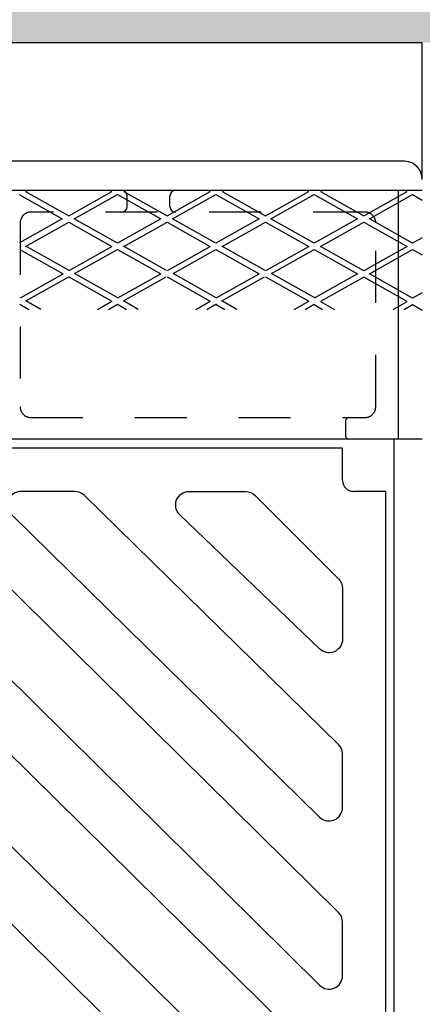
# Model space of a CAD drawing. Header units: feet. Extents: x 6 to 219, y -47 to 30.
# Tile 31 of 47: x 179.835 to 180.611, y 20.944 to 22.841. Entities that reach past the tile are written whole.
import ezdxf

# ---------------------------------------------------------------- set-up
doc = ezdxf.new("R2010")
doc.units = ezdxf.units.FT
doc.header["$MEASUREMENT"] = 0
doc.linetypes.add('F', pattern=[0.15, 0.1, -0.05])
doc.layers.add('HATCH', color=247, linetype='Continuous')
doc.layers.add('P-HATCH', color=247, linetype='Continuous')

msp = doc.modelspace()

# ---------------------------------------------------------------- hatches: boundary and pattern name
at = {"layer": 'P-HATCH', "linetype": 'Continuous'}
h = msp.add_hatch(dxfattribs=at)
h.set_pattern_fill('AR-CONC', color=256, scale=0.025)
h.set_pattern_definition([(50, (-9.066, 26.78684), (0.17931505, -0.01568803), [0.01875, -0.20625]), (355, (-9.066, 26.78684), (-0.03468783, 0.18804803), [0.015, -0.165]), (100.45144, (-9.05106, 26.78553), (0.14462721, 0.17236), [0.01593505, -0.17528553]), (46.1842, (-9.066, 26.83684), (0.26681033, -0.04137982), [0.028125, -0.309375]), (96.63564, (-9.04377, 26.8334), (0.2336655, 0.24352965), [0.0239026, -0.26292844]), (351.18416, (-9.066, 26.83684), (0.2336655, 0.24352965), [0.0225, -0.2475]), (21, (-9.041, 26.82434), (0.14922676, -0.10065472), [0.01875, -0.20625]), (326, (-9.041, 26.82434), (0.06082883, 0.18128751), [0.015, -0.165]), (71.45144, (-9.02857, 26.81595), (0.2100556, 0.08063279), [0.01593505, -0.17528553]), (37.5, (-9.066, 26.786836), (0.003039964, 0.083223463), [0, -0.163, 0, -0.1675, 0, -0.165625]), (7.5, (-9.066, 26.78684), (0.065767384, 0.09860293), [0, -0.0955, 0, -0.15925, 0, -0.063125]), (327.5, (-9.12175, 26.786836), (0.13345561, -0.005638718), [0, -0.0625, 0, -0.195, 0, -0.25875]), (317.5, (-9.14675, 26.78684), (0.14579654, 0.025026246), [0, -0.08125, 0, -0.1295, 0, -0.18375])])
edge = h.paths.add_edge_path()
edge.add_line((184.15142, 23.00351), (180.15162, 23.00351))
edge.add_line((180.15162, 23.00351), (177.0706, 23.00351))
edge.add_line((177.0706, 23.00351), (177.0706, 22.568))
edge.add_line((177.0706, 22.568), (177.2781, 22.568))
edge.add_line((177.2781, 22.568), (177.2781, 22.58364))
edge.add_arc((177.4881, 22.5863), 0.21002, 90.23903, 180.72352, ccw=False)
edge.add_line((177.48722, 22.79631), (180.61101, 22.79631))
edge.add_line((180.61101, 22.79631), (183.73305, 22.79631))
edge.add_arc((183.73393, 22.5863), 0.21002, 0.72352, 90.23903, ccw=False)
edge.add_line((183.94393, 22.58895), (183.94393, 22.568))
edge.add_line((183.94393, 22.568), (184.15142, 22.568))
edge.add_line((184.15142, 22.568), (184.15142, 23.00351))

# ---------------------------------------------------------------- linework, layer by layer
at = {"layer": 'HATCH', "linetype": 'Continuous'}
for p, q in [((180.57764, 22.568), (179.07061, 22.568)), ((180.45733, 22.01528), (177.68389, 22.01528)), ((180.45733, 21.95278), (180.45733, 22.01528)), ((180.54066, 21.93195), (180.47816, 21.93195)), ((180.54066, 20.59862), (180.54066, 21.93195))]:
    msp.add_line(p, q, dxfattribs=at)
at = {"layer": 'HATCH'}
for p, q in [((180.61101, 22.51181), (177.53936, 22.51181)), ((179.83403, 22.50383), (179.91736, 22.45695)), ((179.8499, 22.51181), (179.84633, 22.5098)), ((179.84633, 22.5098), (179.92966, 22.46293)), ((179.92966, 22.46293), (180.013, 22.5098)), ((179.94029, 22.45695), (180.02362, 22.50383)), ((180.013, 22.5098), (180.00943, 22.51181)), ((180.02362, 22.50383), (180.10695, 22.45695)), ((180.03949, 22.51181), (180.03592, 22.5098)), ((180.03592, 22.5098), (180.11925, 22.46293)), ((180.0425, 22.48056), (180.0425, 22.50139)), ((180.11925, 22.46293), (180.20259, 22.5098)), ((180.12476, 22.48056), (180.12476, 22.50139)), ((180.12988, 22.45695), (180.21321, 22.50383)), ((180.20259, 22.5098), (180.19902, 22.51181)), ((180.21321, 22.50383), (180.29654, 22.45695)), ((180.22908, 22.51181), (180.22551, 22.5098)), ((180.22551, 22.5098), (180.30884, 22.46293)), ((180.30884, 22.46293), (180.39218, 22.5098)), ((180.31947, 22.45695), (180.4028, 22.50383)), ((180.39218, 22.5098), (180.38861, 22.51181)), ((180.4028, 22.50383), (180.48613, 22.45695)), ((180.41867, 22.51181), (180.4151, 22.5098)), ((180.4151, 22.5098), (180.49843, 22.46293)), ((180.49843, 22.46293), (180.58177, 22.5098)), ((180.50906, 22.45695), (180.59239, 22.50383)), ((180.5654, 22.03264), (180.5654, 22.51181)), ((180.58177, 22.5098), (180.5782, 22.51181)), ((180.59239, 22.50383), (180.61101, 22.49335)), ((179.91736, 22.45695), (179.83487, 22.41055)), ((179.84633, 22.4041), (179.92966, 22.45098)), ((179.92966, 22.45098), (180.013, 22.4041)), ((180.02362, 22.41008), (179.94029, 22.45695)), ((180.10695, 22.45695), (180.02362, 22.41008)), ((180.03592, 22.4041), (180.11925, 22.45098)), ((180.11925, 22.45098), (180.20259, 22.4041)), ((180.21321, 22.41008), (180.12988, 22.45695)), ((180.29654, 22.45695), (180.21321, 22.41008)), ((180.22551, 22.4041), (180.30884, 22.45098)), ((180.30884, 22.45098), (180.39218, 22.4041)), ((180.4028, 22.41008), (180.31947, 22.45695)), ((180.48613, 22.45695), (180.4028, 22.41008)), ((180.4151, 22.4041), (180.49843, 22.45098)), ((180.49843, 22.45098), (180.58177, 22.4041)), ((180.59239, 22.41008), (180.50906, 22.45695)), ((180.61101, 22.42055), (180.59239, 22.41008)), ((179.9305, 22.3577), (179.84717, 22.40457)), ((179.9305, 22.3577), (180.013, 22.4041)), ((180.11841, 22.3577), (180.03508, 22.40457)), ((180.12009, 22.3577), (180.20259, 22.4041)), ((180.30801, 22.3577), (180.22467, 22.40457)), ((180.30968, 22.3577), (180.39218, 22.4041)), ((180.49843, 22.35723), (180.4151, 22.4041)), ((180.58177, 22.4041), (180.49843, 22.35723)), ((179.83571, 22.39812), (179.91904, 22.35125)), ((179.94112, 22.35172), (180.02362, 22.39812)), ((180.02362, 22.39812), (180.10695, 22.35125)), ((180.13071, 22.35172), (180.21321, 22.39812)), ((180.21321, 22.39812), (180.29654, 22.35125)), ((180.32031, 22.35172), (180.4028, 22.39812)), ((180.4028, 22.39812), (180.48613, 22.35125)), ((180.50906, 22.35125), (180.59239, 22.39812)), ((180.59239, 22.39812), (180.61101, 22.38765)), ((179.83654, 22.30485), (179.91904, 22.35125)), ((179.84717, 22.29887), (179.92966, 22.34527)), ((179.92966, 22.34527), (180.013, 22.2984)), ((180.02446, 22.30485), (179.94112, 22.35172)), ((180.02446, 22.30485), (180.10695, 22.35125)), ((180.03508, 22.29887), (180.11758, 22.34527)), ((180.11925, 22.34527), (180.20259, 22.2984)), ((180.21405, 22.30485), (180.13071, 22.35172)), ((180.21405, 22.30485), (180.29654, 22.35125)), ((180.22467, 22.29887), (180.30717, 22.34527)), ((180.30884, 22.34527), (180.39218, 22.2984)), ((180.40364, 22.30485), (180.32031, 22.35172)), ((180.48613, 22.35125), (180.4028, 22.30437)), ((180.49843, 22.34462), (180.4151, 22.29775)), ((180.58177, 22.29775), (180.49843, 22.34462)), ((180.59239, 22.30437), (180.50906, 22.35125)), ((180.61101, 22.31485), (180.59239, 22.30437)), ((179.83571, 22.29242), (179.85293, 22.28273)), ((179.87586, 22.28273), (179.84717, 22.29887)), ((179.98514, 22.28273), (180.013, 22.2984)), ((180.00639, 22.28273), (180.02362, 22.29242)), ((180.02362, 22.29242), (180.04085, 22.28273)), ((180.06377, 22.28273), (180.03508, 22.29887)), ((180.17473, 22.28273), (180.20259, 22.2984)), ((180.19598, 22.28273), (180.21321, 22.29242)), ((180.21321, 22.29242), (180.23044, 22.28273)), ((180.25336, 22.28273), (180.22467, 22.29887)), ((180.36433, 22.28273), (180.39218, 22.2984)), ((180.38557, 22.28273), (180.4028, 22.29242)), ((180.4028, 22.29177), (180.41887, 22.28273)), ((180.4151, 22.29775), (180.4418, 22.28273)), ((180.55507, 22.28273), (180.58177, 22.29775)), ((180.57632, 22.28273), (180.59239, 22.29177)), ((180.59239, 22.29177), (180.61101, 22.2813)), ((180.46384, 22.04306), (180.46384, 22.06389)), ((180.61101, 22.03264), (177.53936, 22.03264))]:
    msp.add_line(p, q, dxfattribs=at)
at = {"layer": 'HATCH', "linetype": 'Continuous'}
for points in [[(180.61101, 22.53288), (180.61101, 22.79631), (177.48722, 22.79631, 0.4093015), (177.2781, 22.58895), (177.2781, 22.568)], [(179.07061, 20.50977), (180.54603, 20.50977, 0.3619387), (180.55657, 20.51855), (180.55657, 22.03264)]]:
    msp.add_lwpolyline(points, format="xyb", dxfattribs=at)
at = {"layer": 'HATCH', "linetype": 'F'}
msp.add_lwpolyline([(179.85707, 22.47014, 0.4142132), (179.83624, 22.44931), (179.83624, 22.09514, 0.4142136), (179.85707, 22.07431), (180.50053, 22.07431, 0.4142136), (180.52137, 22.09514), (180.52137, 22.44931, 0.4142136), (180.50053, 22.47014), (179.85746, 22.47014)], format="xyb", dxfattribs=at)
at = {"layer": 'HATCH', "linetype": 'Continuous'}
for points in [[(180.1367, 20.61945), (180.23982, 20.61945, 0.6681786), (180.25823, 20.66391), (178.98723, 21.9244, 0.1978342), (178.9689, 21.93195), (178.86578, 21.93195, 0.6696802), (178.84744, 21.88742), (180.11828, 20.62708, 0.1989124)], [(180.45733, 20.6802), (180.45733, 20.78332, 0.1989124), (180.4497, 20.80173), (179.31121, 21.92445, 0.1971001), (179.29293, 21.93195), (179.18982, 21.93195, 0.6704909), (179.17152, 21.88738), (180.41287, 20.66179, 0.6681786)], [(180.45733, 20.99908), (180.45733, 21.1022, 0.1989124), (180.4497, 21.12062), (179.63532, 21.92444, 0.1972178), (179.61703, 21.93195), (179.51392, 21.93195, 0.6702696), (179.49562, 21.88739), (180.41287, 20.98067, 0.6681786)], [(180.45733, 21.42629, 0.1989124), (180.4497, 21.44471), (179.95923, 21.92452, 0.1960608), (179.94102, 21.93195), (179.83795, 21.93195, 0.6714446), (179.8197, 21.88733), (180.41287, 21.30476, 0.6681786), (180.45733, 21.32317)], [(180.4497, 21.76359, -0.1989124), (180.45733, 21.74518), (180.45733, 21.64726, -0.6681786), (180.41287, 21.62885), (180.14376, 21.88712, -0.6756348), (180.1618, 21.93195), (180.27055, 21.93195, -0.1989124), (180.28897, 21.92432)]]:
    msp.add_lwpolyline(points, format="xyb", close=True, dxfattribs=at)
for centre, radius, start, end in [((180.57585, 22.53288), 0.03517, 360, 87.07414), ((180.47816, 21.95278), 0.02083, 180, 270)]:
    msp.add_arc(centre, radius, start, end, dxfattribs=at)
at = {"layer": 'HATCH'}
for centre, radius, start, end in [((180.03209, 22.50139), 0.01042, 0, 90), ((180.13517, 22.50139), 0.01042, 90, 180), ((180.03209, 22.48056), 0.01042, 270, 0), ((180.13517, 22.48056), 0.01042, 180, 270), ((180.47023, 22.06719), 0.00719, 97.53155, 207.27386), ((180.47023, 22.03977), 0.00719, 152.72614, 262.46845)]:
    msp.add_arc(centre, radius, start, end, dxfattribs=at)

doc.saveas('drawing.dxf')
